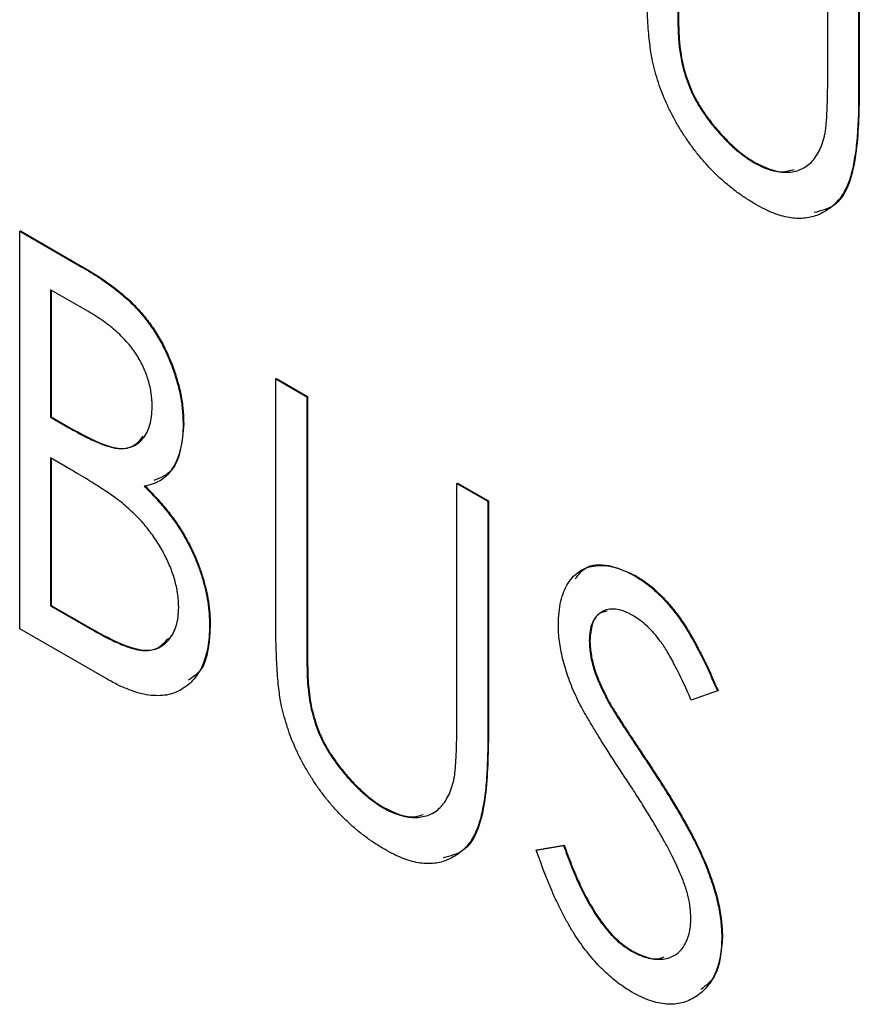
# Model space of a CAD drawing. Header units: millimetres. Extents: x 0 to 420, y 0 to 297.
# Tile 32 of 43: x 339.55 to 341.83, y 225.26 to 227.94. Entities that reach past the tile are written whole.
import ezdxf

# ---------------------------------------------------------------- set-up
doc = ezdxf.new("R2010")
doc.units = ezdxf.units.MM

msp = doc.modelspace()

# ---------------------------------------------------------------- linework, layer by layer
at = {"color": 7, "linetype": 'Continuous', "lineweight": 25}
for p, q in [((341.7464, 227.7813), (341.7464, 228.4285)), ((341.8304, 228.38), (341.8304, 227.7276)), ((341.8321, 228.3811), (341.8321, 227.7286)), ((341.3422, 227.8709), (341.344, 227.872)), ((341.8304, 227.7276), (341.8321, 227.7286)), ((341.5467, 227.5467), (341.5484, 227.5477)), ((339.5517, 227.3607), (339.5535, 227.3617)), ((339.5517, 227.3607), (339.7206, 227.2632)), ((339.5517, 226.2805), (339.5517, 227.3607)), ((339.5535, 227.3617), (339.7223, 227.2643)), ((339.7206, 227.2632), (339.7223, 227.2643)), ((339.7365, 227.1432), (339.6357, 227.2014)), ((339.6357, 227.2014), (339.6357, 226.8552)), ((339.6374, 227.2004), (339.6374, 226.8562)), ((340.2473, 226.9591), (340.2491, 226.9602)), ((340.2473, 226.9591), (340.3313, 226.9107)), ((340.2473, 226.3067), (340.2473, 226.9591)), ((340.2491, 226.9602), (340.333, 226.9117)), ((340.3313, 226.9107), (340.333, 226.9117)), ((340.3313, 226.9107), (340.3313, 226.2635)), ((340.333, 226.9117), (340.333, 226.2645)), ((339.6357, 226.8552), (339.6374, 226.8562)), ((339.6357, 226.8552), (339.6855, 226.8264)), ((339.6374, 226.8562), (339.6873, 226.8275)), ((339.6855, 226.8264), (339.6873, 226.8275)), ((339.9955, 226.8369), (339.9972, 226.8379)), ((339.685, 226.716), (339.6357, 226.7444)), ((339.6357, 226.7444), (339.6357, 226.3428)), ((339.6374, 226.7434), (339.6374, 226.3438)), ((340.739, 226.6753), (340.7408, 226.6763)), ((340.739, 226.6753), (340.823, 226.6268)), ((340.739, 226.0281), (340.739, 226.6753)), ((340.7408, 226.6763), (340.8247, 226.6278)), ((340.823, 226.6268), (340.8247, 226.6278)), ((340.823, 226.6268), (340.823, 225.9744)), ((340.8247, 226.6278), (340.8247, 225.9754)), ((341.2223, 226.424), (341.2241, 226.425)), ((339.6357, 226.3428), (339.6374, 226.3438)), ((339.6357, 226.3428), (339.744, 226.2803)), ((339.6374, 226.3438), (339.7457, 226.2813)), ((339.7882, 226.144), (339.5517, 226.2805)), ((339.744, 226.2803), (339.7457, 226.2813)), ((340.0674, 226.2894), (340.0692, 226.2904)), ((340.3313, 226.2635), (340.333, 226.2645)), ((341.0988, 226.2477), (341.1006, 226.2488)), ((340.3348, 226.1177), (340.3366, 226.1187)), ((341.4466, 226.1117), (341.3756, 226.0862)), ((341.4466, 226.1117), (341.4484, 226.1127)), ((341.1531, 226.0768), (341.1549, 226.0778)), ((340.823, 225.9744), (340.8247, 225.9754)), ((341.2641, 225.9052), (341.2658, 225.9062)), ((340.5393, 225.7935), (340.541, 225.7945)), ((340.9549, 225.6788), (341.0289, 225.6909)), ((340.9549, 225.6788), (340.9567, 225.6799)), ((340.9567, 225.6799), (341.0307, 225.6919)), ((341.0289, 225.6909), (341.0307, 225.6919)), ((341.4586, 225.4443), (341.4604, 225.4453)), ((341.2116, 225.4053), (341.2134, 225.4064))]:
    msp.add_line(p, q, dxfattribs=at)
for points, knots in [([(341.2706, 227.8231), (341.2693, 227.8296), (341.2664, 227.8438), (341.2635, 227.8661), (341.2606, 227.8915), (341.2584, 227.9197), (341.2568, 227.9506), (341.2555, 227.9846), (341.2548, 228.0214), (341.2547, 228.0467), (341.2547, 228.0599)], [0, 0, 0, 0, 0.077936, 0.169149, 0.274074, 0.391816, 0.523462, 0.668216, 0.827041, 1, 1, 1, 1]), ([(341.3387, 228.0167), (341.3386, 228.0075), (341.3386, 227.9902), (341.3388, 227.9653), (341.3392, 227.9431), (341.3396, 227.9235), (341.3398, 227.9068), (341.3407, 227.8924), (341.3413, 227.8808), (341.342, 227.8739), (341.3422, 227.8709)], [0, 0, 0, 0, 0.191105, 0.362655, 0.516171, 0.650128, 0.766034, 0.862527, 0.941006, 1, 1, 1, 1]), ([(341.3404, 228.0177), (341.3404, 228.0085), (341.3404, 227.9912), (341.3406, 227.9663), (341.341, 227.9441), (341.3414, 227.9245), (341.3416, 227.9078), (341.3424, 227.8934), (341.3431, 227.8818), (341.3437, 227.8749), (341.344, 227.872)], [0, 0, 0, 0, 0.191105, 0.362655, 0.516171, 0.650128, 0.766034, 0.862527, 0.941006, 1, 1, 1, 1]), ([(341.3422, 227.8709), (341.3435, 227.8601), (341.3459, 227.839), (341.3524, 227.8072), (341.3614, 227.7767), (341.3722, 227.7473), (341.3863, 227.7184), (341.4033, 227.6896), (341.4237, 227.661), (341.4465, 227.6327), (341.4711, 227.6062), (341.4962, 227.5825), (341.5214, 227.5622), (341.5383, 227.5519), (341.5467, 227.5467)], [0, 0, 0, 0, 0.088938, 0.172727, 0.251185, 0.32638, 0.400988, 0.479456, 0.562461, 0.652032, 0.742988, 0.831017, 0.915851, 1, 1, 1, 1]), ([(341.344, 227.872), (341.3452, 227.8611), (341.3477, 227.84), (341.3542, 227.8082), (341.3632, 227.7777), (341.3739, 227.7483), (341.3881, 227.7194), (341.405, 227.6906), (341.4254, 227.662), (341.4483, 227.6337), (341.4728, 227.6072), (341.498, 227.5836), (341.5232, 227.5632), (341.54, 227.5529), (341.5484, 227.5477)], [0, 0, 0, 0, 0.088938, 0.172727, 0.251185, 0.32638, 0.400988, 0.479456, 0.562461, 0.652032, 0.742988, 0.831017, 0.915851, 1, 1, 1, 1]), ([(341.5513, 227.4332), (341.5427, 227.4384), (341.5258, 227.4487), (341.5009, 227.4658), (341.4769, 227.4847), (341.4537, 227.5047), (341.4317, 227.5264), (341.4104, 227.5493), (341.3902, 227.5738), (341.3709, 227.5993), (341.353, 227.6258), (341.3366, 227.653), (341.3215, 227.6804), (341.3083, 227.7083), (341.2963, 227.7365), (341.2864, 227.7651), (341.2773, 227.7942), (341.2729, 227.8134), (341.2706, 227.8231)], [0, 0, 0, 0, 0.069994, 0.137225, 0.203144, 0.267439, 0.330757, 0.392722, 0.455101, 0.517382, 0.579131, 0.639383, 0.69929, 0.758596, 0.817649, 0.877496, 0.938128, 1, 1, 1, 1]), ([(341.7374, 227.6188), (341.7381, 227.6222), (341.7398, 227.6298), (341.7416, 227.643), (341.7429, 227.6592), (341.7443, 227.678), (341.7451, 227.6998), (341.746, 227.7244), (341.7463, 227.7519), (341.7464, 227.7712), (341.7464, 227.7813)], [0, 0, 0, 0, 0.069596, 0.155423, 0.257515, 0.37358, 0.506166, 0.6554, 0.819993, 1, 1, 1, 1]), ([(341.8304, 227.7276), (341.8303, 227.7159), (341.8302, 227.693), (341.829, 227.6601), (341.8274, 227.6291), (341.825, 227.6003), (341.8216, 227.574), (341.8176, 227.5495), (341.8133, 227.527), (341.8077, 227.5068), (341.8014, 227.4882), (341.7934, 227.4716), (341.7844, 227.4562), (341.7734, 227.4428), (341.7616, 227.4303), (341.7479, 227.42), (341.733, 227.4109), (341.7168, 227.4034), (341.6994, 227.398), (341.6808, 227.3954), (341.6615, 227.395), (341.6413, 227.3973), (341.62, 227.4025), (341.5979, 227.41), (341.5749, 227.4203), (341.5593, 227.4288), (341.5513, 227.4332)], [0, 0, 0, 0, 0.055741, 0.108782, 0.159483, 0.20722, 0.252436, 0.295103, 0.335609, 0.373517, 0.409957, 0.446416, 0.482967, 0.519684, 0.557168, 0.594999, 0.634172, 0.674127, 0.714136, 0.754079, 0.793688, 0.83312, 0.873373, 0.914549, 0.95654, 1, 1, 1, 1]), ([(341.8321, 227.7286), (341.8308, 227.671), (341.8282, 227.5562), (341.7887, 227.431), (341.7282, 227.4158), (341.7095, 227.4111)], [0, 0, 0, 0, 0.410521, 0.816866, 1, 1, 1, 1]), ([(341.5467, 227.5467), (341.5539, 227.5428), (341.5683, 227.5352), (341.5898, 227.5269), (341.6106, 227.5222), (341.6309, 227.5201), (341.65, 227.5217), (341.6678, 227.5259), (341.6839, 227.5335), (341.6983, 227.5443), (341.711, 227.5581), (341.7217, 227.5753), (341.7309, 227.5953), (341.7352, 227.6108), (341.7374, 227.6188)], [0, 0, 0, 0, 0.081412, 0.161686, 0.242811, 0.324775, 0.407586, 0.488453, 0.56979, 0.650718, 0.733306, 0.819186, 0.907133, 1, 1, 1, 1]), ([(341.5484, 227.5477), (341.5739, 227.5353), (341.6134, 227.5161), (341.6444, 227.5255), (341.6554, 227.5288)], [0, 0, 0, 0, 0.646326, 1, 1, 1, 1]), ([(339.7206, 227.2632), (339.7288, 227.2584), (339.7448, 227.2491), (339.7681, 227.234), (339.79, 227.2192), (339.8103, 227.2038), (339.8292, 227.1887), (339.8466, 227.1735), (339.8625, 227.1581), (339.8816, 227.1373), (339.9034, 227.11), (339.9269, 227.0748), (339.9471, 227.0368), (339.9643, 226.997), (339.978, 226.9563), (339.9884, 226.9155), (339.9942, 226.8754), (339.995, 226.8498), (339.9955, 226.8369)], [0, 0, 0, 0, 0.060411, 0.117245, 0.171021, 0.220982, 0.268098, 0.311607, 0.352705, 0.391223, 0.464448, 0.5367, 0.610578, 0.686475, 0.763836, 0.840678, 0.919304, 1, 1, 1, 1]), ([(339.7223, 227.2643), (339.7306, 227.2594), (339.7466, 227.2501), (339.7699, 227.235), (339.7917, 227.2202), (339.8121, 227.2049), (339.8309, 227.1898), (339.8484, 227.1745), (339.8643, 227.1591), (339.8834, 227.1383), (339.9051, 227.111), (339.9286, 227.0758), (339.9489, 227.0379), (339.9661, 226.998), (339.9798, 226.9574), (339.9902, 226.9166), (339.9959, 226.8764), (339.9968, 226.8508), (339.9972, 226.8379)], [0, 0, 0, 0, 0.060411, 0.117245, 0.171021, 0.220982, 0.268098, 0.311607, 0.352705, 0.391223, 0.464448, 0.5367, 0.610578, 0.686475, 0.763836, 0.840678, 0.919304, 1, 1, 1, 1]), ([(339.9115, 226.8834), (339.9114, 226.8894), (339.9113, 226.9012), (339.9091, 226.9196), (339.906, 226.9376), (339.9013, 226.9554), (339.8955, 226.973), (339.8883, 226.9903), (339.8796, 227.0074), (339.8698, 227.0243), (339.8585, 227.0408), (339.8456, 227.057), (339.8311, 227.0723), (339.8152, 227.0877), (339.7977, 227.1021), (339.7787, 227.1167), (339.7581, 227.1304), (339.7439, 227.1389), (339.7365, 227.1432)], [0, 0, 0, 0, 0.06133, 0.120228, 0.176295, 0.231183, 0.28436, 0.336804, 0.390319, 0.444102, 0.499931, 0.558187, 0.620048, 0.685431, 0.755834, 0.832075, 0.912837, 1, 1, 1, 1]), ([(339.6855, 226.8264), (339.6928, 226.8224), (339.7069, 226.8144), (339.7274, 226.8033), (339.7463, 226.7943), (339.7638, 226.7862), (339.7797, 226.78), (339.7941, 226.7754), (339.8072, 226.7718), (339.8223, 226.7698), (339.8394, 226.7698), (339.8575, 226.7748), (339.8737, 226.7834), (339.887, 226.7968), (339.898, 226.8137), (339.9058, 226.8339), (339.9107, 226.857), (339.9112, 226.8745), (339.9115, 226.8834)], [0, 0, 0, 0, 0.069184, 0.133671, 0.193573, 0.248874, 0.299806, 0.346427, 0.38874, 0.427283, 0.498939, 0.569184, 0.639423, 0.710845, 0.782802, 0.854631, 0.925945, 1, 1, 1, 1]), ([(339.6873, 226.8275), (339.7166, 226.8111), (339.7748, 226.7786), (339.8527, 226.7617), (339.878, 226.7926), (339.8873, 226.8038)], [0, 0, 0, 0, 0.391411, 0.778604, 1, 1, 1, 1]), ([(339.9955, 226.8369), (339.9952, 226.8251), (339.9946, 226.802), (339.9892, 226.7709), (339.9811, 226.7428), (339.9692, 226.719), (339.9544, 226.6988), (339.9361, 226.6836), (339.9147, 226.6728), (339.8984, 226.6695), (339.8901, 226.6679)], [0, 0, 0, 0, 0.131479, 0.258232, 0.38261, 0.506215, 0.627933, 0.750087, 0.872821, 1, 1, 1, 1]), ([(339.9972, 226.8379), (339.9927, 226.7877), (339.9857, 226.7111), (339.9339, 226.6902), (339.916, 226.683)], [0, 0, 0, 0, 0.655405, 1, 1, 1, 1]), ([(339.8397, 226.6139), (339.8357, 226.6173), (339.827, 226.6245), (339.8128, 226.6353), (339.7965, 226.6468), (339.7782, 226.659), (339.7578, 226.6724), (339.7354, 226.686), (339.7109, 226.7009), (339.6938, 226.7108), (339.685, 226.716)], [0, 0, 0, 0, 0.0801407, 0.1716876, 0.2772386, 0.3957503, 0.527398, 0.670909, 0.828844, 1, 1, 1, 1]), ([(339.8901, 226.6679), (339.9006, 226.6571), (339.9206, 226.6366), (339.948, 226.6047), (339.9719, 226.5737), (339.992, 226.5432), (340.009, 226.5128), (340.0243, 226.482), (340.0371, 226.4503), (340.0481, 226.4179), (340.0565, 226.3854), (340.0631, 226.3527), (340.0665, 226.3207), (340.0671, 226.2999), (340.0674, 226.2894)], [0, 0, 0, 0, 0.105094, 0.200987, 0.288426, 0.36794, 0.443759, 0.519243, 0.59631, 0.674393, 0.754077, 0.833933, 0.916123, 1, 1, 1, 1]), ([(339.8919, 226.6689), (339.9024, 226.6581), (339.9223, 226.6376), (339.9498, 226.6057), (339.9736, 226.5748), (339.9937, 226.5442), (340.0108, 226.5138), (340.0261, 226.483), (340.0388, 226.4513), (340.0498, 226.4189), (340.0583, 226.3864), (340.0649, 226.3538), (340.0683, 226.3217), (340.0689, 226.3009), (340.0692, 226.2904)], [0, 0, 0, 0, 0.105094, 0.200987, 0.288426, 0.36794, 0.443759, 0.519243, 0.59631, 0.674393, 0.754077, 0.833933, 0.916123, 1, 1, 1, 1]), ([(339.9835, 226.3379), (339.983, 226.3494), (339.9821, 226.3722), (339.9748, 226.4085), (339.9625, 226.4453), (339.9455, 226.4822), (339.9245, 226.5183), (339.8997, 226.5529), (339.8711, 226.5853), (339.8504, 226.6042), (339.8397, 226.6139)], [0, 0, 0, 0, 0.122978, 0.241496, 0.358865, 0.47987, 0.603747, 0.728862, 0.860622, 1, 1, 1, 1]), ([(341.0148, 226.2917), (341.0152, 226.3029), (341.0158, 226.3251), (341.021, 226.3551), (341.0293, 226.3818), (341.0408, 226.4048), (341.0557, 226.4234), (341.0731, 226.4382), (341.0937, 226.4473), (341.1164, 226.4524), (341.1412, 226.4525), (341.1672, 226.4484), (341.1945, 226.4387), (341.213, 226.4289), (341.2223, 226.424)], [0, 0, 0, 0, 0.088291, 0.174419, 0.258423, 0.342317, 0.425287, 0.506935, 0.587922, 0.670559, 0.753145, 0.834844, 0.916686, 1, 1, 1, 1]), ([(341.0604, 226.4157), (341.0689, 226.4268), (341.0903, 226.4548), (341.1508, 226.458), (341.1996, 226.436), (341.2241, 226.425)], [0, 0, 0, 0, 0.247303, 0.623762, 1, 1, 1, 1]), ([(341.2223, 226.424), (341.2323, 226.4178), (341.252, 226.4055), (341.2811, 226.3811), (341.309, 226.3524), (341.3315, 226.3252), (341.349, 226.3008), (341.3626, 226.2802), (341.376, 226.2573), (341.3899, 226.2324), (341.4039, 226.2052), (341.4182, 226.176), (341.4324, 226.1445), (341.4417, 226.1228), (341.4466, 226.1117)], [0, 0, 0, 0, 0.103822, 0.205919, 0.309231, 0.415653, 0.47222, 0.532858, 0.597819, 0.667857, 0.743177, 0.823448, 0.908942, 1, 1, 1, 1]), ([(341.2241, 226.425), (341.234, 226.4188), (341.2538, 226.4066), (341.2829, 226.3821), (341.3108, 226.3534), (341.3333, 226.3262), (341.3508, 226.3018), (341.3643, 226.2812), (341.3778, 226.2583), (341.3917, 226.2334), (341.4057, 226.2062), (341.42, 226.177), (341.4341, 226.1456), (341.4435, 226.1239), (341.4484, 226.1127)], [0, 0, 0, 0, 0.103822, 0.205919, 0.309231, 0.415653, 0.47222, 0.532858, 0.597819, 0.667857, 0.743177, 0.823448, 0.908942, 1, 1, 1, 1]), ([(339.744, 226.2803), (339.7517, 226.2759), (339.7667, 226.2675), (339.7882, 226.2558), (339.8082, 226.246), (339.8266, 226.2381), (339.8435, 226.2312), (339.8586, 226.2264), (339.8722, 226.223), (339.8881, 226.2207), (339.9061, 226.221), (339.9252, 226.2263), (339.9423, 226.2356), (339.9568, 226.2495), (339.9685, 226.2671), (339.9773, 226.2875), (339.9825, 226.3112), (339.9831, 226.3289), (339.9835, 226.3379)], [0, 0, 0, 0, 0.069807, 0.134579, 0.194415, 0.250549, 0.301262, 0.347969, 0.390185, 0.42866, 0.500914, 0.571392, 0.642245, 0.714971, 0.787795, 0.858561, 0.928895, 1, 1, 1, 1]), ([(341.2174, 226.316), (341.2091, 226.3205), (341.1929, 226.3291), (341.1699, 226.3343), (341.1492, 226.3339), (341.1315, 226.3267), (341.117, 226.3142), (341.1063, 226.2969), (341.0999, 226.2745), (341.0992, 226.2568), (341.0988, 226.2477)], [0, 0, 0, 0, 0.133507, 0.258557, 0.380724, 0.504971, 0.628085, 0.748901, 0.871477, 1, 1, 1, 1]), ([(341.147, 226.3282), (341.1399, 226.3268), (341.1214, 226.3231), (341.1041, 226.2941), (341.1017, 226.2639), (341.1006, 226.2488)], [0, 0, 0, 0, 0.236606, 0.618135, 1, 1, 1, 1]), ([(340.2632, 226.0699), (340.2619, 226.0764), (340.259, 226.0906), (340.2561, 226.1129), (340.2532, 226.1383), (340.251, 226.1665), (340.2494, 226.1974), (340.2481, 226.2314), (340.2474, 226.2682), (340.2473, 226.2935), (340.2473, 226.3067)], [0, 0, 0, 0, 0.077936, 0.169149, 0.274074, 0.391816, 0.523462, 0.668216, 0.827041, 1, 1, 1, 1]), ([(341.3756, 226.0862), (341.3716, 226.0953), (341.364, 226.1128), (341.3525, 226.1379), (341.3415, 226.1609), (341.3308, 226.1818), (341.3207, 226.2007), (341.311, 226.2176), (341.3017, 226.2325), (341.2899, 226.2494), (341.2752, 226.2679), (341.2567, 226.2873), (341.2373, 226.3035), (341.2241, 226.3118), (341.2174, 226.316)], [0, 0, 0, 0, 0.102557, 0.196911, 0.284395, 0.364416, 0.437215, 0.503536, 0.563602, 0.61645, 0.714669, 0.808954, 0.904132, 1, 1, 1, 1]), ([(339.7457, 226.2813), (339.7765, 226.2641), (339.8378, 226.2299), (339.9189, 226.2127), (339.946, 226.2439), (339.9557, 226.2552)], [0, 0, 0, 0, 0.393088, 0.781981, 1, 1, 1, 1]), ([(340.0674, 226.2894), (340.0672, 226.279), (340.0668, 226.2585), (340.0632, 226.2301), (340.0572, 226.2045), (340.0489, 226.1813), (340.0381, 226.1608), (340.025, 226.1428), (340.0095, 226.1276), (339.9918, 226.115), (339.9722, 226.1056), (339.9508, 226.0995), (339.9275, 226.0979), (339.9028, 226.0994), (339.8764, 226.1049), (339.8484, 226.1144), (339.8189, 226.1268), (339.7986, 226.1382), (339.7882, 226.144)], [0, 0, 0, 0, 0.063363, 0.124627, 0.184367, 0.243059, 0.301844, 0.361338, 0.42118, 0.482903, 0.544595, 0.605999, 0.667367, 0.729491, 0.793258, 0.859341, 0.927971, 1, 1, 1, 1]), ([(340.0692, 226.2904), (340.0665, 226.2437), (340.0625, 226.1758), (340.0222, 226.1489), (340.0097, 226.1405)], [0, 0, 0, 0, 0.688426, 1, 1, 1, 1]), ([(341.0609, 226.1006), (341.0572, 226.1091), (341.0499, 226.1258), (341.0406, 226.1509), (341.0326, 226.1755), (341.0263, 226.1996), (341.0212, 226.2233), (341.0173, 226.2467), (341.0153, 226.2695), (341.015, 226.2843), (341.0148, 226.2917)], [0, 0, 0, 0, 0.130877, 0.257719, 0.382316, 0.506626, 0.628302, 0.751527, 0.87547, 1, 1, 1, 1]), ([(340.3313, 226.2635), (340.3312, 226.2543), (340.3312, 226.2369), (340.3314, 226.2121), (340.3318, 226.1899), (340.3322, 226.1703), (340.3324, 226.1536), (340.3333, 226.1392), (340.3339, 226.1276), (340.3346, 226.1207), (340.3348, 226.1177)], [0, 0, 0, 0, 0.191105, 0.362655, 0.516171, 0.650128, 0.766034, 0.862527, 0.941006, 1, 1, 1, 1]), ([(340.333, 226.2645), (340.333, 226.2553), (340.333, 226.238), (340.3332, 226.2131), (340.3336, 226.1909), (340.334, 226.1713), (340.3342, 226.1546), (340.335, 226.1402), (340.3357, 226.1286), (340.3363, 226.1217), (340.3366, 226.1187)], [0, 0, 0, 0, 0.191105, 0.362655, 0.516171, 0.650128, 0.766034, 0.862527, 0.941006, 1, 1, 1, 1]), ([(341.0988, 226.2477), (341.0989, 226.2419), (341.0992, 226.2302), (341.1016, 226.2116), (341.1051, 226.1926), (341.1102, 226.1727), (341.1175, 226.1513), (341.1272, 226.1283), (341.1391, 226.1031), (341.1483, 226.0859), (341.1531, 226.0768)], [0, 0, 0, 0, 0.110385, 0.220503, 0.331137, 0.443585, 0.563154, 0.695062, 0.839762, 1, 1, 1, 1]), ([(341.1006, 226.2488), (341.1007, 226.2429), (341.101, 226.2312), (341.1034, 226.2127), (341.1069, 226.1936), (341.112, 226.1737), (341.1193, 226.1524), (341.129, 226.1293), (341.1409, 226.1041), (341.1501, 226.0869), (341.1549, 226.0778)], [0, 0, 0, 0, 0.110385, 0.220503, 0.331137, 0.443585, 0.563154, 0.695062, 0.839762, 1, 1, 1, 1]), ([(340.3348, 226.1177), (340.3361, 226.1069), (340.3385, 226.0858), (340.345, 226.054), (340.354, 226.0235), (340.3648, 225.994), (340.3789, 225.9652), (340.3959, 225.9364), (340.4163, 225.9078), (340.4391, 225.8795), (340.4637, 225.853), (340.4888, 225.8293), (340.514, 225.809), (340.5309, 225.7986), (340.5393, 225.7935)], [0, 0, 0, 0, 0.088938, 0.172727, 0.251185, 0.32638, 0.400988, 0.479456, 0.562461, 0.652032, 0.742988, 0.831017, 0.915851, 1, 1, 1, 1]), ([(340.3366, 226.1187), (340.3378, 226.1079), (340.3403, 226.0868), (340.3468, 226.055), (340.3557, 226.0245), (340.3665, 225.9951), (340.3807, 225.9662), (340.3976, 225.9374), (340.418, 225.9088), (340.4409, 225.8805), (340.4654, 225.854), (340.4906, 225.8303), (340.5158, 225.81), (340.5326, 225.7997), (340.541, 225.7945)], [0, 0, 0, 0, 0.088938, 0.172727, 0.251185, 0.32638, 0.400988, 0.479456, 0.562461, 0.652032, 0.742988, 0.831017, 0.915851, 1, 1, 1, 1]), ([(341.1962, 225.8756), (341.1876, 225.8887), (341.171, 225.9138), (341.1477, 225.9501), (341.127, 225.9831), (341.1088, 226.0129), (341.0931, 226.0394), (341.0798, 226.0626), (341.0693, 226.0826), (341.0635, 226.095), (341.0609, 226.1006)], [0, 0, 0, 0, 0.179535, 0.344506, 0.492131, 0.62464, 0.742099, 0.843179, 0.92954, 1, 1, 1, 1]), ([(341.1549, 226.0778), (341.1567, 226.0747), (341.161, 226.0672), (341.1689, 226.0545), (341.1792, 226.0383), (341.1918, 226.0186), (341.2068, 225.9953), (341.2245, 225.9688), (341.2443, 225.9387), (341.2584, 225.9174), (341.2658, 225.9062)], [0, 0, 0, 0, 0.053039, 0.126288, 0.218872, 0.334457, 0.469409, 0.625738, 0.802267, 1, 1, 1, 1]), ([(340.5439, 225.68), (340.5353, 225.6852), (340.5184, 225.6954), (340.4935, 225.7126), (340.4695, 225.7315), (340.4463, 225.7515), (340.4243, 225.7732), (340.403, 225.796), (340.3828, 225.8205), (340.3635, 225.8461), (340.3456, 225.8726), (340.3292, 225.8998), (340.3141, 225.9272), (340.3009, 225.9551), (340.2889, 225.9833), (340.279, 226.0119), (340.2699, 226.0409), (340.2655, 226.0602), (340.2632, 226.0699)], [0, 0, 0, 0, 0.069994, 0.137225, 0.203144, 0.267439, 0.330757, 0.392722, 0.455101, 0.517382, 0.579131, 0.639383, 0.69929, 0.758596, 0.817649, 0.877496, 0.938128, 1, 1, 1, 1]), ([(341.1531, 226.0768), (341.1549, 226.0736), (341.1592, 226.0661), (341.1671, 226.0535), (341.1774, 226.0373), (341.19, 226.0176), (341.205, 225.9943), (341.2227, 225.9678), (341.2426, 225.9376), (341.2566, 225.9164), (341.2641, 225.9052)], [0, 0, 0, 0, 0.053039, 0.126288, 0.218872, 0.334457, 0.469409, 0.625738, 0.802267, 1, 1, 1, 1]), ([(340.73, 225.8656), (340.7307, 225.869), (340.7324, 225.8765), (340.7342, 225.8898), (340.7355, 225.906), (340.7369, 225.9248), (340.7377, 225.9466), (340.7386, 225.9712), (340.7389, 225.9987), (340.739, 226.018), (340.739, 226.0281)], [0, 0, 0, 0, 0.069596, 0.155423, 0.257515, 0.37358, 0.506166, 0.6554, 0.819993, 1, 1, 1, 1]), ([(340.823, 225.9744), (340.8229, 225.9627), (340.8228, 225.9398), (340.8216, 225.9069), (340.82, 225.8759), (340.8176, 225.8471), (340.8142, 225.8207), (340.8102, 225.7963), (340.8059, 225.7737), (340.8003, 225.7536), (340.794, 225.735), (340.786, 225.7184), (340.777, 225.703), (340.766, 225.6896), (340.7542, 225.6771), (340.7405, 225.6668), (340.7256, 225.6577), (340.7094, 225.6502), (340.692, 225.6448), (340.6734, 225.6422), (340.6541, 225.6418), (340.6339, 225.644), (340.6126, 225.6493), (340.5905, 225.6568), (340.5675, 225.667), (340.5519, 225.6756), (340.5439, 225.68)], [0, 0, 0, 0, 0.055741, 0.108782, 0.159483, 0.20722, 0.252436, 0.295103, 0.335609, 0.373517, 0.409957, 0.446416, 0.482967, 0.519684, 0.557168, 0.594999, 0.634172, 0.674127, 0.714136, 0.754079, 0.793688, 0.83312, 0.873373, 0.914549, 0.95654, 1, 1, 1, 1]), ([(340.8247, 225.9754), (340.8234, 225.9178), (340.8208, 225.803), (340.7813, 225.6777), (340.7208, 225.6626), (340.7021, 225.6579)], [0, 0, 0, 0, 0.410522, 0.816865, 1, 1, 1, 1]), ([(341.2641, 225.9052), (341.273, 225.8915), (341.2904, 225.865), (341.315, 225.8258), (341.3376, 225.7886), (341.3578, 225.7534), (341.3759, 225.7202), (341.3917, 225.689), (341.4055, 225.6597), (341.4204, 225.6237), (341.4356, 225.5812), (341.449, 225.5325), (341.457, 225.4866), (341.458, 225.4583), (341.4586, 225.4443)], [0, 0, 0, 0, 0.093761, 0.181614, 0.264342, 0.341677, 0.41338, 0.479975, 0.541968, 0.599292, 0.705911, 0.807015, 0.904485, 1, 1, 1, 1]), ([(341.2658, 225.9062), (341.2748, 225.8925), (341.2922, 225.866), (341.3168, 225.8268), (341.3393, 225.7896), (341.3595, 225.7544), (341.3777, 225.7212), (341.3934, 225.69), (341.4072, 225.6607), (341.4222, 225.6247), (341.4373, 225.5822), (341.4508, 225.5335), (341.4587, 225.4876), (341.4598, 225.4593), (341.4604, 225.4453)], [0, 0, 0, 0, 0.093761, 0.181614, 0.264342, 0.341677, 0.41338, 0.479975, 0.541968, 0.599292, 0.705911, 0.807015, 0.904485, 1, 1, 1, 1]), ([(340.5393, 225.7935), (340.5465, 225.7896), (340.5609, 225.7819), (340.5824, 225.7737), (340.6032, 225.769), (340.6235, 225.7669), (340.6426, 225.7685), (340.6604, 225.7727), (340.6765, 225.7803), (340.6909, 225.791), (340.7036, 225.8049), (340.7143, 225.8221), (340.7235, 225.8421), (340.7278, 225.8576), (340.73, 225.8656)], [0, 0, 0, 0, 0.0814119, 0.1616856, 0.2428107, 0.3247753, 0.4075858, 0.4884534, 0.5697899, 0.6507181, 0.7333061, 0.819186, 0.9071325, 1, 1, 1, 1]), ([(341.345, 225.6174), (341.3413, 225.6257), (341.3336, 225.6431), (341.3202, 225.6701), (341.3047, 225.6992), (341.2872, 225.7304), (341.2674, 225.7637), (341.2457, 225.7992), (341.2218, 225.8368), (341.205, 225.8624), (341.1962, 225.8756)], [0, 0, 0, 0, 0.092213, 0.193119, 0.303009, 0.423363, 0.552489, 0.69176, 0.840671, 1, 1, 1, 1]), ([(340.541, 225.7945), (340.5665, 225.7821), (340.606, 225.7629), (340.637, 225.7722), (340.648, 225.7755)], [0, 0, 0, 0, 0.646327, 1, 1, 1, 1]), ([(341.2146, 225.2928), (341.2082, 225.2967), (341.1954, 225.3044), (341.1764, 225.3181), (341.1578, 225.3328), (341.1398, 225.3494), (341.1222, 225.3672), (341.105, 225.3864), (341.0883, 225.4071), (341.072, 225.4294), (341.0561, 225.4534), (341.0407, 225.4795), (341.0254, 225.5076), (341.0107, 225.5378), (340.9962, 225.5701), (340.982, 225.6044), (340.9681, 225.6409), (340.9594, 225.666), (340.9549, 225.6788)], [0, 0, 0, 0, 0.055089, 0.109447, 0.163323, 0.216767, 0.269874, 0.324148, 0.378969, 0.434708, 0.492467, 0.553707, 0.618022, 0.686132, 0.757893, 0.834258, 0.914668, 1, 1, 1, 1]), ([(341.0289, 225.6909), (341.0355, 225.6729), (341.048, 225.6386), (341.0688, 225.5897), (341.0905, 225.546), (341.113, 225.5073), (341.1364, 225.4737), (341.1607, 225.4453), (341.1859, 225.4218), (341.2031, 225.4108), (341.2116, 225.4053)], [0, 0, 0, 0, 0.165307, 0.315251, 0.451801, 0.576089, 0.690151, 0.796612, 0.898685, 1, 1, 1, 1]), ([(341.0307, 225.6919), (341.0372, 225.6739), (341.0497, 225.6396), (341.0706, 225.5907), (341.0923, 225.547), (341.1148, 225.5083), (341.1382, 225.4747), (341.1625, 225.4463), (341.1877, 225.4228), (341.2048, 225.4118), (341.2134, 225.4064)], [0, 0, 0, 0, 0.165307, 0.315251, 0.451801, 0.576089, 0.690151, 0.796612, 0.898685, 1, 1, 1, 1]), ([(341.3746, 225.4943), (341.3742, 225.5035), (341.3735, 225.5221), (341.3679, 225.5523), (341.3583, 225.5845), (341.3495, 225.6062), (341.345, 225.6174)], [0, 0, 0, 0, 0.238336, 0.482311, 0.73314, 1, 1, 1, 1]), ([(341.2116, 225.4053), (341.2189, 225.4014), (341.2335, 225.3935), (341.2548, 225.3862), (341.2755, 225.3821), (341.2951, 225.3818), (341.3135, 225.3846), (341.3295, 225.3916), (341.3434, 225.4016), (341.3546, 225.4154), (341.3636, 225.4317), (341.37, 225.4505), (341.3739, 225.4713), (341.3744, 225.4866), (341.3746, 225.4943)], [0, 0, 0, 0, 0.086779, 0.172012, 0.257, 0.344091, 0.430347, 0.513787, 0.595624, 0.677565, 0.75969, 0.839996, 0.919133, 1, 1, 1, 1]), ([(341.4586, 225.4443), (341.4584, 225.4348), (341.458, 225.4158), (341.4544, 225.3897), (341.4491, 225.3655), (341.4411, 225.3439), (341.4312, 225.3241), (341.4187, 225.3071), (341.4042, 225.2921), (341.3877, 225.2797), (341.3696, 225.2698), (341.3503, 225.2632), (341.3302, 225.2597), (341.3088, 225.2599), (341.2866, 225.2631), (341.2635, 225.2695), (341.2393, 225.2792), (341.2229, 225.2882), (341.2146, 225.2928)], [0, 0, 0, 0, 0.064367, 0.127345, 0.188922, 0.250384, 0.312021, 0.374404, 0.437663, 0.502985, 0.567803, 0.63098, 0.692076, 0.752595, 0.813028, 0.874016, 0.936113, 1, 1, 1, 1]), ([(341.4604, 225.4453), (341.4575, 225.4038), (341.4529, 225.3389), (341.4153, 225.3104), (341.4018, 225.3002)], [0, 0, 0, 0, 0.64115, 1, 1, 1, 1]), ([(341.2134, 225.4064), (341.2378, 225.394), (341.2709, 225.3772), (341.2959, 225.3863), (341.3024, 225.3887)], [0, 0, 0, 0, 0.738435, 1, 1, 1, 1])]:
    msp.add_open_spline(points, degree=3, knots=knots, dxfattribs=at)

doc.saveas('drawing.dxf')
